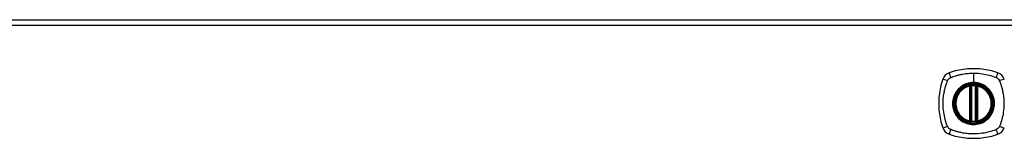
# Model space of a CAD drawing. Header units: inches. Extents: x 93 to 225, y 64 to 103.
# Tile 6 of 7: x 175.6 to 192.32, y 101.18 to 103.2. Entities that reach past the tile are written whole.
import ezdxf

# ---------------------------------------------------------------- set-up
doc = ezdxf.new("R2010")
doc.units = ezdxf.units.IN
doc.header["$MEASUREMENT"] = 0
doc.layers.add('Visible Edges(ANSI)', color=7, linetype='Continuous', lineweight=25)
doc.layers.add('Visible Tangent Edges(ANSI)', color=7, linetype='Continuous', lineweight=25)

msp = doc.modelspace()

# ---------------------------------------------------------------- linework, layer by layer
at = {"layer": 'Visible Edges(ANSI)'}
for p, q in [((158.99, 103.196), (224.595, 103.196)), ((191.733, 101.479), (191.733, 102.064)), ((191.753, 101.475), (191.753, 102.069)), ((191.832, 102.069), (191.832, 101.475)), ((191.852, 102.064), (191.852, 101.479))]:
    msp.add_line(p, q, dxfattribs=at)
for radius in [0.32, 0.315]:
    msp.add_circle((191.793, 101.772), radius, dxfattribs=at)
for centre, radius, start, end in [((191.438, 102.127), 0.177, 108.7722, 161.2278), ((191.793, 101.083), 1.28, 71.2278, 108.7722), ((192.147, 102.127), 0.177, 18.7722, 71.2278), ((192.482, 101.772), 1.28, 161.2278, 198.7722), ((191.793, 101.772), 0.313, 103.6344, 256.3656), ((191.793, 101.772), 0.313, 99.784, 103.6344), ((191.722, 102.064), 0.0118, 0, 103.6344), ((191.741, 102.069), 0.0118, 0, 99.784), ((191.793, 101.772), 0.313, 84.7499, 95.2501), ((191.844, 102.069), 0.0118, 80.216, 180), ((191.793, 101.772), 0.313, 76.3656, 80.216), ((191.864, 102.064), 0.0118, 76.3656, 180), ((191.793, 101.772), 0.313, 283.6344, 76.3656), ((191.722, 101.479), 0.0118, 256.3656, 0), ((191.793, 101.772), 0.313, 256.3656, 260.216), ((191.741, 101.475), 0.0118, 260.216, 0), ((191.793, 101.772), 0.313, 264.7499, 275.2501), ((191.844, 101.475), 0.0118, 180, 279.784), ((191.793, 101.772), 0.313, 279.784, 283.6344), ((191.864, 101.479), 0.0118, 180, 283.6344), ((191.438, 101.417), 0.177, 198.7722, 251.2278), ((192.147, 101.417), 0.177, 288.7722, 341.2278), ((191.793, 102.461), 1.28, 251.2278, 288.7722)]:
    msp.add_arc(centre, radius, start, end, dxfattribs=at)
for points, knots in [([(191.764, 102.083), (191.762, 102.083), (191.761, 102.083), (191.757, 102.083), (191.754, 102.082), (191.748, 102.082), (191.745, 102.081), (191.741, 102.08), (191.739, 102.08), (191.739, 102.08)], [0, 0, 0, 0, 0.01176793, 0.01176793, 0.03059662, 0.03059662, 0.06072253, 0.06072253, 0.09414345, 0.09414345, 0.09414345, 0.09414345]), ([(191.846, 102.08), (191.846, 102.08), (191.846, 102.08), (191.845, 102.08), (191.844, 102.081), (191.841, 102.081), (191.838, 102.082), (191.83, 102.083), (191.826, 102.083), (191.821, 102.083)], [0, 0, 0, 0, 0.01176876, 0.01176876, 0.03059878, 0.03059878, 0.0607268, 0.0607268, 0.09415008, 0.09415008, 0.09415008, 0.09415008]), ([(191.739, 101.463), (191.739, 101.463), (191.741, 101.463), (191.745, 101.462), (191.748, 101.462), (191.754, 101.461), (191.757, 101.461), (191.761, 101.46), (191.762, 101.46), (191.764, 101.46)], [0, 0, 0, 0, 0.03342093, 0.03342093, 0.06354683, 0.06354683, 0.08237552, 0.08237552, 0.09414345, 0.09414345, 0.09414345, 0.09414345]), ([(191.821, 101.46), (191.826, 101.461), (191.83, 101.461), (191.838, 101.462), (191.841, 101.462), (191.844, 101.463), (191.845, 101.463), (191.846, 101.463), (191.846, 101.463), (191.846, 101.463)], [0, 0, 0, 0, 0.03342328, 0.03342328, 0.06355131, 0.06355131, 0.08238132, 0.08238132, 0.09415008, 0.09415008, 0.09415008, 0.09415008])]:
    msp.add_open_spline(points, degree=3, knots=knots, dxfattribs=at)
at = {"layer": 'Visible Tangent Edges(ANSI)'}
for p, q in [((224.595, 103.097), (158.99, 103.097)), ((191.793, 102.288), (191.793, 102.129)), ((191.793, 102.124), (191.793, 102.129)), ((191.722, 102.064), (191.719, 102.076)), ((191.722, 102.064), (191.733, 102.064)), ((191.722, 102.064), (191.722, 101.479)), ((191.733, 102.064), (191.743, 102.064)), ((191.739, 102.08), (191.74, 102.074)), ((191.743, 102.069), (191.753, 102.069)), ((191.743, 101.479), (191.743, 102.064)), ((191.765, 102.072), (191.764, 102.083)), ((191.765, 101.472), (191.765, 102.072)), ((191.82, 102.072), (191.821, 102.083)), ((191.82, 102.072), (191.82, 101.472)), ((191.832, 102.069), (191.842, 102.069)), ((191.842, 102.064), (191.852, 102.064)), ((191.842, 102.064), (191.842, 101.479)), ((191.845, 102.074), (191.846, 102.08)), ((191.852, 102.064), (191.864, 102.064)), ((191.866, 102.076), (191.864, 102.064)), ((191.864, 101.479), (191.864, 102.064)), ((191.719, 101.468), (191.722, 101.479)), ((191.733, 101.479), (191.722, 101.479)), ((191.743, 101.479), (191.733, 101.479)), ((191.74, 101.469), (191.739, 101.463)), ((191.753, 101.475), (191.743, 101.475)), ((191.764, 101.46), (191.765, 101.472)), ((191.821, 101.46), (191.82, 101.472)), ((191.842, 101.475), (191.832, 101.475)), ((191.852, 101.479), (191.842, 101.479)), ((191.846, 101.463), (191.845, 101.469)), ((191.864, 101.479), (191.852, 101.479)), ((191.864, 101.479), (191.866, 101.468))]:
    msp.add_line(p, q, dxfattribs=at)
for radius in [0.346, 0.342, 0.325, 0.324]:
    msp.add_circle((191.793, 101.772), radius, dxfattribs=at)
for start, end in [(103.6344, 256.3656), (84.7499, 95.2501), (283.6344, 76.3656), (264.7499, 275.2501)]:
    msp.add_arc((191.793, 101.772), 0.301, start, end, dxfattribs=at)
for centre, major_axis, ratio, start_param, end_param in [((191.418, 102.184), (-0.037, 0.112), 0.042597, 0.170073, 1.307344), ((192.167, 102.184), (0.037, 0.112), 0.042597, 4.975842, 6.113112), ((191.38, 102.146), (-0.112, 0.037), 0.042597, 4.975842, 6.113112), ((192.205, 102.146), (0.112, 0.037), 0.042597, 0.170073, 1.307344), ((191.74, 102.08), (-0.00893, -0.00773), 0.431674, 0, 1.315955), ((191.745, 102.069), (-0.0116, -0.0021), 0.025638, 4.856604, 6.283185), ((191.84, 102.069), (0.0116, -0.0021), 0.025638, 0, 1.426581), ((191.846, 102.08), (0.00893, -0.00773), 0.431674, 4.96723, 6.283185), ((191.74, 101.464), (-0.00893, 0.00773), 0.431674, 4.96723, 6.283185), ((191.745, 101.475), (-0.0116, 0.0021), 0.025638, 0, 1.426581), ((191.84, 101.475), (0.0116, 0.0021), 0.025638, 4.856604, 6.283185), ((191.846, 101.464), (0.00893, 0.00773), 0.431674, 0, 1.315955), ((191.38, 101.397), (-0.112, -0.037), 0.042597, 0.170073, 1.307344), ((191.418, 101.36), (-0.037, -0.112), 0.042597, 4.975842, 6.113112), ((192.167, 101.36), (0.037, -0.112), 0.042597, 0.170073, 1.307344), ((192.205, 101.397), (0.112, -0.037), 0.042597, 4.975842, 6.113112)]:
    msp.add_ellipse(centre, major_axis=major_axis, ratio=ratio, start_param=start_param, end_param=end_param, dxfattribs=at)
for points, knots in [([(191.404, 102.212), (191.408, 102.214), (191.413, 102.216), (191.417, 102.218), (191.421, 102.219), (191.425, 102.221), (191.435, 102.225), (191.442, 102.227), (191.464, 102.235), (191.478, 102.239), (191.512, 102.249), (191.53, 102.254), (191.571, 102.264), (191.592, 102.268), (191.643, 102.278), (191.673, 102.282), (191.733, 102.287), (191.763, 102.288), (191.793, 102.288)], [-2.0916334, -2.0916334, -2.0916334, -2.0916334, -2.0642813, -2.0642813, -2.0642813, -2.0356922, -2.0356922, -1.9797509, -1.9797509, -1.8678685, -1.8678685, -1.7251565, -1.7251565, -1.5653756, -1.5653756, -1.3447881, -1.3447881, -1.1256399, -1.1256399, -1.1256399, -1.1256399]), ([(191.793, 102.288), (191.796, 102.288), (191.8, 102.288), (191.85, 102.288), (191.896, 102.284), (191.981, 102.271), (192.019, 102.263), (192.094, 102.244), (192.132, 102.232), (192.168, 102.218), (192.173, 102.216), (192.177, 102.214), (192.181, 102.212)], [-1.1256399, -1.1256399, -1.1256399, -1.1256399, -1.0995163, -1.0995163, -0.7599169, -0.7599169, -0.4729864, -0.4729864, -0.1860606, -0.1860606, -0.1860606, -0.158713, -0.158713, -0.158713, -0.158713]), ([(191.353, 101.383), (191.351, 101.388), (191.349, 101.392), (191.346, 101.396), (191.333, 101.433), (191.321, 101.47), (191.301, 101.545), (191.293, 101.584), (191.28, 101.668), (191.277, 101.715), (191.276, 101.795), (191.277, 101.828), (191.283, 101.892), (191.287, 101.921), (191.296, 101.972), (191.3, 101.994), (191.31, 102.034), (191.315, 102.053), (191.325, 102.086), (191.33, 102.1), (191.337, 102.122), (191.34, 102.129), (191.344, 102.14), (191.345, 102.143), (191.346, 102.147), (191.349, 102.152), (191.351, 102.156), (191.353, 102.16)], [-2.091632, -2.091632, -2.091632, -2.091632, -2.064284, -2.064284, -2.064284, -1.777358, -1.777358, -1.490428, -1.490428, -1.150828, -1.150828, -0.905556, -0.905556, -0.684969, -0.684969, -0.525188, -0.525188, -0.382476, -0.382476, -0.270594, -0.270594, -0.214652, -0.214652, -0.186063, -0.186063, -0.186063, -0.158711, -0.158711, -0.158711, -0.158711]), ([(191.353, 102.16), (191.353, 102.161), (191.354, 102.162), (191.357, 102.169), (191.36, 102.174), (191.367, 102.183), (191.37, 102.187), (191.374, 102.191)], [-0.07033438, -0.07033438, -0.07033438, -0.07033438, -0.06421309, -0.06421309, -0.02948796, -0.02948796, 0, 0, 0, 0]), ([(191.374, 102.191), (191.382, 102.199), (191.392, 102.206), (191.403, 102.211), (191.404, 102.212), (191.404, 102.212)], [-0.96795364, -0.96795364, -0.96795364, -0.96795364, -0.90021117, -0.90021117, -0.8975441, -0.8975441, -0.8975441, -0.8975441]), ([(191.793, 102.124), (191.815, 102.124), (191.838, 102.122), (191.89, 102.112), (191.917, 102.102), (191.97, 102.078), (191.995, 102.062), (192.018, 102.043), (192.052, 102.015), (192.08, 101.981), (192.123, 101.902), (192.137, 101.858), (192.146, 101.778), (192.145, 101.743), (192.129, 101.651), (192.102, 101.593), (192.064, 101.547), (192.037, 101.514), (192.003, 101.486), (191.927, 101.443), (191.885, 101.429), (191.822, 101.42), (191.802, 101.419), (191.743, 101.421), (191.704, 101.429), (191.632, 101.456), (191.597, 101.476), (191.568, 101.5), (191.534, 101.529), (191.505, 101.563), (191.459, 101.647), (191.444, 101.698), (191.439, 101.784), (191.442, 101.819), (191.462, 101.904), (191.487, 101.955), (191.521, 101.997), (191.551, 102.032), (191.587, 102.062), (191.644, 102.092), (191.66, 102.099), (191.714, 102.117), (191.754, 102.124), (191.793, 102.124)], [-3.141593, -3.141593, -3.141593, -3.141593, -2.946484, -2.946484, -2.698623, -2.698623, -2.450768, -2.450768, -2.450768, -2.075295, -2.075295, -1.686192, -1.686192, -1.395223, -1.395223, -0.880236, -0.880236, -0.880236, -0.512165, -0.512165, -0.139879, -0.139879, 0.031355, 0.031355, 0.361026, 0.361026, 0.690691, 0.690691, 0.690691, 1.067939, 1.067939, 1.507093, 1.507093, 1.798938, 1.798938, 2.261677, 2.261677, 2.261677, 2.656394, 2.656394, 2.806973, 2.806973, 3.141593, 3.141593, 3.141593, 3.141593]), ([(191.793, 102.129), (191.753, 102.129), (191.713, 102.122), (191.659, 102.103), (191.642, 102.096), (191.605, 102.076), (191.584, 102.062), (191.565, 102.046)], [-3.1415927, -3.1415927, -3.1415927, -3.1415927, -2.8069728, -2.8069728, -2.6563938, -2.6563938, -2.4492433, -2.4492433, -2.4492433, -2.4492433]), ([(192.02, 102.046), (191.998, 102.065), (191.972, 102.081), (191.919, 102.107), (191.891, 102.116), (191.839, 102.126), (191.816, 102.129), (191.793, 102.129)], [2.4507676, 2.4507676, 2.4507676, 2.4507676, 2.6986231, 2.6986231, 2.9464842, 2.9464842, 3.1415927, 3.1415927, 3.1415927, 3.1415927]), ([(192.181, 102.212), (192.189, 102.208), (192.196, 102.204), (192.213, 102.19), (192.222, 102.179), (192.23, 102.165), (192.231, 102.163), (192.233, 102.16)], [0, 0, 0, 0, 0.0481127, 0.0481127, 0.1250929, 0.1250929, 0.1407015, 0.1407015, 0.1407015, 0.1407015]), ([(192.233, 102.16), (192.235, 102.156), (192.237, 102.152), (192.239, 102.147), (192.24, 102.143), (192.242, 102.14), (192.246, 102.129), (192.248, 102.122), (192.255, 102.1), (192.26, 102.086), (192.27, 102.053), (192.275, 102.034), (192.285, 101.994), (192.289, 101.972), (192.298, 101.921), (192.303, 101.892), (192.308, 101.828), (192.31, 101.795), (192.309, 101.715), (192.305, 101.668), (192.292, 101.584), (192.284, 101.545), (192.264, 101.47), (192.253, 101.433), (192.239, 101.396), (192.237, 101.392), (192.235, 101.388), (192.233, 101.383)], [-2.091633, -2.091633, -2.091633, -2.091633, -2.064281, -2.064281, -2.064281, -2.035692, -2.035692, -1.979751, -1.979751, -1.867869, -1.867869, -1.725157, -1.725157, -1.565376, -1.565376, -1.344788, -1.344788, -1.099516, -1.099516, -0.759917, -0.759917, -0.472986, -0.472986, -0.186061, -0.186061, -0.186061, -0.158713, -0.158713, -0.158713, -0.158713]), ([(191.518, 101.999), (191.483, 101.957), (191.458, 101.906), (191.437, 101.819), (191.434, 101.784), (191.44, 101.697), (191.455, 101.645), (191.491, 101.58), (191.504, 101.561), (191.518, 101.544)], [-2.261677, -2.261677, -2.261677, -2.261677, -1.798938, -1.798938, -1.507093, -1.507093, -1.067939, -1.067939, -0.878435, -0.878435, -0.878435, -0.878435]), ([(191.74, 102.074), (191.739, 102.075), (191.738, 102.075), (191.736, 102.076), (191.734, 102.077), (191.732, 102.077), (191.731, 102.077), (191.73, 102.077), (191.729, 102.077), (191.728, 102.077), (191.727, 102.077), (191.725, 102.077), (191.724, 102.077), (191.722, 102.077), (191.72, 102.076), (191.719, 102.076)], [0, 0, 0, 0, 0.0147084, 0.0147084, 0.031518, 0.031518, 0.04202399, 0.04202399, 0.04727699, 0.04727699, 0.05568179, 0.05568179, 0.06912947, 0.06912947, 0.08404799, 0.08404799, 0.08404799, 0.08404799]), ([(191.743, 102.069), (191.743, 102.07), (191.743, 102.071), (191.742, 102.072), (191.742, 102.073), (191.741, 102.074), (191.74, 102.074)], [-0.0331638, -0.0331638, -0.0331638, -0.0331638, -0.01452823, -0.01452823, -0.01452823, 0, 0, 0, 0]), ([(191.743, 102.064), (191.743, 102.065), (191.743, 102.065), (191.743, 102.066), (191.743, 102.067), (191.743, 102.068), (191.743, 102.068), (191.743, 102.068), (191.743, 102.068), (191.743, 102.069)], [0, 0, 0, 0, 0.00371762, 0.00371762, 0.00706872, 0.00706872, 0.00916316, 0.00916316, 0.01047218, 0.01047218, 0.01047218, 0.01047218]), ([(191.753, 102.069), (191.753, 102.069), (191.754, 102.069), (191.756, 102.07), (191.758, 102.07), (191.76, 102.071), (191.762, 102.071), (191.764, 102.071), (191.764, 102.072), (191.765, 102.072)], [-0.09414345, -0.09414345, -0.09414345, -0.09414345, -0.06072253, -0.06072253, -0.03059662, -0.03059662, -0.01176793, -0.01176793, 0, 0, 0, 0]), ([(191.82, 102.072), (191.822, 102.071), (191.825, 102.071), (191.828, 102.07), (191.83, 102.069), (191.831, 102.069), (191.832, 102.069), (191.832, 102.069), (191.832, 102.069), (191.832, 102.069)], [-0.09415008, -0.09415008, -0.09415008, -0.09415008, -0.0607268, -0.0607268, -0.03059878, -0.03059878, -0.01176876, -0.01176876, 0, 0, 0, 0]), ([(191.842, 102.069), (191.842, 102.068), (191.842, 102.068), (191.842, 102.068), (191.842, 102.068), (191.842, 102.067), (191.842, 102.066), (191.842, 102.065), (191.842, 102.065), (191.842, 102.064)], [0, 0, 0, 0, 0.00130902, 0.00130902, 0.00340346, 0.00340346, 0.00675456, 0.00675456, 0.01047218, 0.01047218, 0.01047218, 0.01047218]), ([(191.866, 102.076), (191.865, 102.076), (191.864, 102.077), (191.861, 102.077), (191.859, 102.077), (191.857, 102.077), (191.856, 102.077), (191.855, 102.077), (191.854, 102.077), (191.853, 102.077), (191.852, 102.077), (191.85, 102.076), (191.849, 102.076), (191.847, 102.075), (191.846, 102.075), (191.845, 102.074)], [-0.00107612, -0.00107612, -0.00107612, -0.00107612, 0.01363228, 0.01363228, 0.03044188, 0.03044188, 0.04094788, 0.04094788, 0.04620088, 0.04620088, 0.05460568, 0.05460568, 0.06805335, 0.06805335, 0.08297187, 0.08297187, 0.08297187, 0.08297187]), ([(192.067, 101.544), (192.106, 101.591), (192.133, 101.649), (192.15, 101.743), (192.151, 101.778), (192.142, 101.859), (192.127, 101.904), (192.094, 101.964), (192.081, 101.982), (192.067, 101.999)], [0.880236, 0.880236, 0.880236, 0.880236, 1.395223, 1.395223, 1.686192, 1.686192, 2.075295, 2.075295, 2.263394, 2.263394, 2.263394, 2.263394]), ([(191.565, 101.497), (191.595, 101.472), (191.63, 101.452), (191.703, 101.424), (191.742, 101.416), (191.802, 101.414), (191.822, 101.416), (191.886, 101.425), (191.929, 101.439), (191.986, 101.471), (192.004, 101.484), (192.02, 101.497)], [-0.690691, -0.690691, -0.690691, -0.690691, -0.361026, -0.361026, -0.031355, -0.031355, 0.139879, 0.139879, 0.512165, 0.512165, 0.692534, 0.692534, 0.692534, 0.692534]), ([(191.719, 101.468), (191.72, 101.467), (191.721, 101.467), (191.724, 101.467), (191.726, 101.467), (191.728, 101.466), (191.729, 101.466), (191.731, 101.467), (191.731, 101.467), (191.732, 101.467), (191.733, 101.467), (191.735, 101.467), (191.736, 101.467), (191.738, 101.468), (191.739, 101.469), (191.74, 101.469)], [-0.00107612, -0.00107612, -0.00107612, -0.00107612, 0.01363228, 0.01363228, 0.03044188, 0.03044188, 0.04094788, 0.04094788, 0.04620088, 0.04620088, 0.05460568, 0.05460568, 0.06805335, 0.06805335, 0.08297187, 0.08297187, 0.08297187, 0.08297187]), ([(191.743, 101.475), (191.743, 101.475), (191.743, 101.475), (191.743, 101.476), (191.743, 101.476), (191.743, 101.477), (191.743, 101.477), (191.743, 101.478), (191.743, 101.479), (191.743, 101.479)], [0, 0, 0, 0, 0.00130902, 0.00130902, 0.00340346, 0.00340346, 0.00675456, 0.00675456, 0.01047218, 0.01047218, 0.01047218, 0.01047218]), ([(191.765, 101.472), (191.764, 101.472), (191.764, 101.472), (191.762, 101.473), (191.76, 101.473), (191.758, 101.474), (191.756, 101.474), (191.754, 101.475), (191.753, 101.475), (191.753, 101.475)], [-0.09414345, -0.09414345, -0.09414345, -0.09414345, -0.08237552, -0.08237552, -0.06354683, -0.06354683, -0.03342093, -0.03342093, 0, 0, 0, 0]), ([(191.832, 101.475), (191.832, 101.475), (191.832, 101.475), (191.832, 101.475), (191.831, 101.475), (191.83, 101.474), (191.828, 101.474), (191.825, 101.473), (191.822, 101.472), (191.82, 101.472)], [-0.09415008, -0.09415008, -0.09415008, -0.09415008, -0.08238132, -0.08238132, -0.06355131, -0.06355131, -0.03342328, -0.03342328, 0, 0, 0, 0]), ([(191.842, 101.479), (191.842, 101.479), (191.842, 101.478), (191.842, 101.477), (191.842, 101.477), (191.842, 101.476), (191.842, 101.476), (191.842, 101.475), (191.842, 101.475), (191.842, 101.475)], [0, 0, 0, 0, 0.00371762, 0.00371762, 0.00706872, 0.00706872, 0.00916316, 0.00916316, 0.01047218, 0.01047218, 0.01047218, 0.01047218]), ([(191.842, 101.475), (191.842, 101.474), (191.843, 101.473), (191.843, 101.472), (191.844, 101.471), (191.844, 101.47), (191.845, 101.469)], [-0.0331638, -0.0331638, -0.0331638, -0.0331638, -0.01452823, -0.01452823, -0.01452823, 0, 0, 0, 0]), ([(191.845, 101.469), (191.846, 101.469), (191.847, 101.468), (191.849, 101.467), (191.851, 101.467), (191.853, 101.467), (191.854, 101.467), (191.856, 101.467), (191.856, 101.466), (191.857, 101.466), (191.858, 101.466), (191.86, 101.467), (191.861, 101.467), (191.864, 101.467), (191.865, 101.467), (191.866, 101.468)], [0, 0, 0, 0, 0.0147084, 0.0147084, 0.031518, 0.031518, 0.04202399, 0.04202399, 0.04727699, 0.04727699, 0.05568179, 0.05568179, 0.06912947, 0.06912947, 0.08404799, 0.08404799, 0.08404799, 0.08404799]), ([(191.404, 101.332), (191.402, 101.333), (191.4, 101.334), (191.39, 101.339), (191.383, 101.344), (191.37, 101.356), (191.365, 101.363), (191.358, 101.374), (191.355, 101.378), (191.353, 101.383)], [-0.1406326, -0.1406326, -0.1406326, -0.1406326, -0.1276168, -0.1276168, -0.0774468, -0.0774468, -0.0297872, -0.0297872, 0, 0, 0, 0]), ([(192.181, 101.332), (192.177, 101.33), (192.173, 101.328), (192.168, 101.325), (192.132, 101.312), (192.094, 101.3), (192.019, 101.28), (191.981, 101.272), (191.896, 101.26), (191.85, 101.256), (191.77, 101.255), (191.736, 101.256), (191.673, 101.262), (191.643, 101.266), (191.592, 101.275), (191.571, 101.28), (191.53, 101.289), (191.512, 101.294), (191.478, 101.304), (191.464, 101.309), (191.442, 101.316), (191.435, 101.319), (191.425, 101.323), (191.421, 101.324), (191.417, 101.325), (191.413, 101.328), (191.408, 101.33), (191.404, 101.332)], [-2.091632, -2.091632, -2.091632, -2.091632, -2.064284, -2.064284, -2.064284, -1.777358, -1.777358, -1.490428, -1.490428, -1.150828, -1.150828, -0.905556, -0.905556, -0.684969, -0.684969, -0.525188, -0.525188, -0.382476, -0.382476, -0.270594, -0.270594, -0.214652, -0.214652, -0.186063, -0.186063, -0.186063, -0.158711, -0.158711, -0.158711, -0.158711]), ([(192.233, 101.383), (192.229, 101.376), (192.224, 101.368), (192.211, 101.351), (192.2, 101.342), (192.186, 101.334), (192.184, 101.333), (192.181, 101.332)], [0, 0, 0, 0, 0.0481127, 0.0481127, 0.1250929, 0.1250929, 0.1407015, 0.1407015, 0.1407015, 0.1407015])]:
    msp.add_open_spline(points, degree=3, knots=knots, dxfattribs=at)
for points in [[(191.565, 102.046), (191.548, 102.032), (191.532, 102.016), (191.518, 101.999)], [(191.845, 102.074), (191.844, 102.073), (191.842, 102.071), (191.842, 102.069)], [(192.067, 101.999), (192.053, 102.016), (192.037, 102.032), (192.02, 102.046)], [(191.518, 101.544), (191.532, 101.527), (191.548, 101.511), (191.565, 101.497)], [(191.74, 101.469), (191.742, 101.471), (191.743, 101.473), (191.743, 101.475)], [(192.02, 101.497), (192.037, 101.511), (192.053, 101.527), (192.067, 101.544)]]:
    msp.add_open_spline(points, degree=3, dxfattribs=at)

doc.saveas('drawing.dxf')
